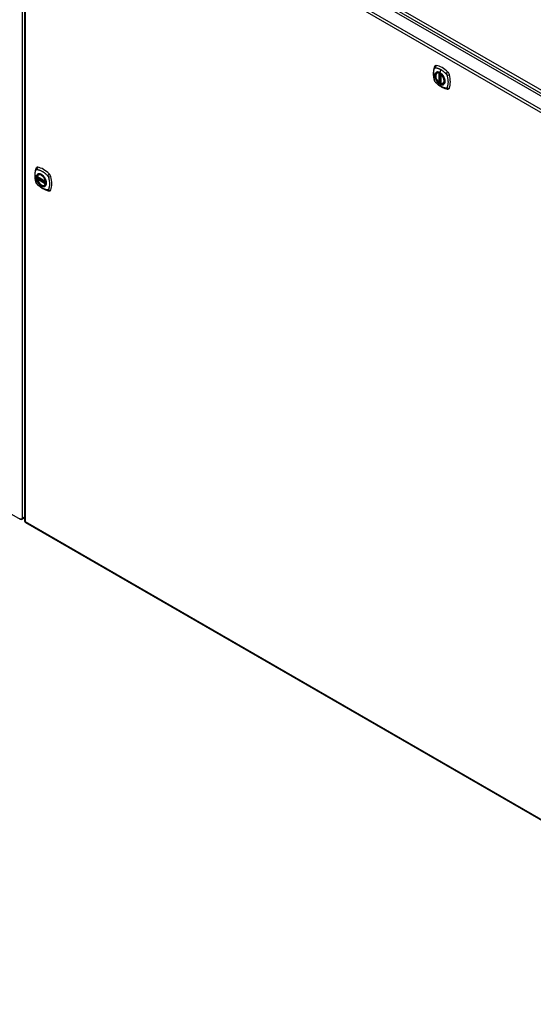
# Model space of a CAD drawing. Header units: inches. Extents: x 25 to 627, y 68 to 295.
# Tile 25 of 28: x 575 to 601, y 204 to 254. Entities that reach past the tile are written whole.
import ezdxf

# ---------------------------------------------------------------- set-up
doc = ezdxf.new("R2010")
doc.units = ezdxf.units.IN
doc.header["$MEASUREMENT"] = 0
doc.layers.add('Visible Edges(ANSI)', color=7, linetype='Continuous', lineweight=25)
doc.layers.add('Visible Tangent Edges(ANSI)', color=7, linetype='Continuous', lineweight=25)

msp = doc.modelspace()

# ---------------------------------------------------------------- linework, layer by layer
at = {"layer": 'Visible Edges(ANSI)'}
for p, q in [((576.283, 264.615), (618.431, 240.281)), ((575.594, 264.193), (575.594, 228.496)), ((533.217, 252.905), (575.364, 228.572)), ((596.431, 251.113), (596.442, 251.119)), ((596.557, 250.629), (596.543, 250.621)), ((596.572, 250.627), (596.57, 250.628)), ((596.626, 250.649), (596.585, 250.626)), ((596.626, 251.051), (596.626, 250.573)), ((596.744, 250.57), (596.755, 250.576)), ((576.238, 245.868), (576.652, 245.629)), ((576.238, 245.772), (576.252, 245.78)), ((576.258, 245.792), (576.257, 245.794)), ((576.263, 245.806), (576.304, 245.83)), ((576.295, 245.972), (576.305, 245.978)), ((576.608, 245.43), (576.618, 245.436)), ((575.463, 228.572), (575.594, 228.647)), ((575.644, 228.41), (617.791, 204.077))]:
    msp.add_line(p, q, dxfattribs=at)
at = {"layer": 'Visible Edges(ANSI)', "flags": 128}
for points in [[(596.298, 251.422), (596.29, 251.401), (596.284, 251.381), (596.278, 251.362), (596.273, 251.344), (596.269, 251.325), (596.265, 251.306), (596.258, 251.266), (596.252, 251.225), (596.248, 251.183), (596.246, 251.141), (596.245, 251.098), (596.246, 251.055), (596.248, 251.011), (596.252, 250.966), (596.257, 250.921), (596.264, 250.876), (596.273, 250.831), (596.282, 250.785), (596.288, 250.762), (596.291, 250.75), (596.294, 250.736)], [(596.336, 251.478), (596.323, 251.465), (596.312, 251.45), (596.304, 251.436), (596.298, 251.422)], [(596.53, 250.622), (596.516, 250.635), (596.502, 250.648), (596.489, 250.663), (596.476, 250.678), (596.464, 250.693), (596.452, 250.71), (596.44, 250.727), (596.43, 250.744), (596.42, 250.762), (596.41, 250.78), (596.402, 250.798), (596.394, 250.817), (596.387, 250.835), (596.381, 250.854), (596.376, 250.872), (596.371, 250.891), (596.368, 250.909), (596.365, 250.927), (596.364, 250.945), (596.363, 250.962), (596.363, 250.979), (596.365, 250.995), (596.367, 251.011), (596.37, 251.026), (596.375, 251.04), (596.38, 251.053), (596.386, 251.066), (596.393, 251.077), (596.402, 251.088), (596.411, 251.097), (596.421, 251.105), (596.431, 251.113)], [(596.294, 250.736), (596.299, 250.723), (596.304, 250.71), (596.31, 250.697), (596.316, 250.685), (596.324, 250.673), (596.332, 250.661), (596.341, 250.651), (596.35, 250.64)], [(596.35, 250.64), (596.36, 250.63), (596.369, 250.621), (596.387, 250.604), (596.421, 250.574), (596.456, 250.544), (596.492, 250.515), (596.528, 250.488), (596.565, 250.462), (596.602, 250.438), (596.639, 250.416), (596.677, 250.395), (596.714, 250.376), (596.752, 250.359), (596.79, 250.343), (596.829, 250.33), (596.867, 250.318), (596.905, 250.308), (596.924, 250.304), (596.934, 250.302), (596.945, 250.3)], [(596.57, 250.628), (596.568, 250.63), (596.564, 250.631), (596.56, 250.63), (596.557, 250.629)], [(596.684, 251.033), (596.703, 251.01), (596.72, 250.987), (596.737, 250.962), (596.753, 250.936), (596.767, 250.91), (596.78, 250.884), (596.791, 250.857), (596.801, 250.829)], [(596.744, 250.57), (596.732, 250.564), (596.72, 250.56), (596.707, 250.557), (596.693, 250.555), (596.679, 250.555), (596.664, 250.556), (596.65, 250.558), (596.635, 250.562)], [(596.945, 250.3), (596.961, 250.298), (596.977, 250.298), (596.995, 250.3), (597.013, 250.305)], [(576.161, 246.281), (576.153, 246.26), (576.147, 246.24), (576.142, 246.221), (576.137, 246.203), (576.132, 246.184), (576.128, 246.165), (576.121, 246.125), (576.115, 246.084), (576.111, 246.043), (576.109, 246.001), (576.108, 245.958), (576.109, 245.914), (576.111, 245.87), (576.115, 245.826), (576.121, 245.781), (576.128, 245.735), (576.136, 245.69), (576.146, 245.644), (576.151, 245.621), (576.154, 245.609), (576.158, 245.595)], [(576.199, 246.337), (576.186, 246.324), (576.175, 246.31), (576.167, 246.295), (576.161, 246.281)], [(576.233, 245.881), (576.237, 245.896), (576.242, 245.91), (576.248, 245.923), (576.256, 245.935), (576.264, 245.946), (576.273, 245.956), (576.284, 245.964), (576.295, 245.972)], [(576.608, 245.43), (576.596, 245.424), (576.584, 245.419), (576.571, 245.416), (576.558, 245.414), (576.544, 245.414), (576.531, 245.415), (576.516, 245.417), (576.502, 245.42), (576.487, 245.425), (576.473, 245.431), (576.458, 245.438), (576.443, 245.446), (576.429, 245.455), (576.414, 245.465), (576.4, 245.476), (576.386, 245.488), (576.372, 245.501), (576.358, 245.515), (576.345, 245.53), (576.333, 245.545), (576.321, 245.561), (576.309, 245.578), (576.298, 245.595), (576.288, 245.613), (576.278, 245.63), (576.269, 245.649), (576.261, 245.667), (576.253, 245.686), (576.247, 245.704), (576.241, 245.723), (576.236, 245.742), (576.233, 245.76)], [(576.252, 245.78), (576.255, 245.782), (576.257, 245.785), (576.258, 245.789), (576.258, 245.792)], [(576.547, 245.892), (576.566, 245.869), (576.584, 245.846), (576.601, 245.821), (576.616, 245.796), (576.63, 245.77), (576.643, 245.743), (576.655, 245.716), (576.665, 245.688)], [(576.158, 245.595), (576.162, 245.582), (576.167, 245.569), (576.173, 245.556), (576.18, 245.544), (576.187, 245.532), (576.195, 245.521), (576.204, 245.51), (576.213, 245.499)], [(576.213, 245.499), (576.223, 245.489), (576.233, 245.48), (576.25, 245.463), (576.284, 245.433), (576.32, 245.403), (576.355, 245.374), (576.392, 245.347), (576.428, 245.321), (576.465, 245.297), (576.502, 245.275), (576.54, 245.254), (576.578, 245.235), (576.616, 245.218), (576.654, 245.202), (576.692, 245.189), (576.73, 245.177), (576.768, 245.167), (576.787, 245.163), (576.798, 245.161), (576.809, 245.159)], [(576.809, 245.159), (576.824, 245.157), (576.841, 245.157), (576.858, 245.159), (576.877, 245.164)]]:
    msp.add_lwpolyline(points, dxfattribs=at)
at = {"layer": 'Visible Edges(ANSI)'}
for centre, radius, start, end in [((596.538, 250.631), 0.0118, 229.389, 300), ((596.579, 250.636), 0.0118, 232.1717, 300), ((596.638, 251.051), 0.0118, 137.3656, 180), ((596.638, 250.573), 0.0118, 180, 253.4446), ((576.244, 245.878), 0.0118, 166.5554, 240), ((576.244, 245.762), 0.0118, 120, 190.611), ((576.269, 245.796), 0.0118, 120, 187.8283), ((576.658, 245.639), 0.0118, 240, 282.6344), ((575.414, 228.657), 0.099, 240, 300), ((575.693, 228.496), 0.099, 180, 240)]:
    msp.add_arc(centre, radius, start, end, dxfattribs=at)
for centre, major_axis in [((596.577, 250.835), (-0.16, 0.277)), ((576.441, 245.694), (0.16, -0.277))]:
    msp.add_ellipse(centre, major_axis=major_axis, ratio=0.57735, dxfattribs=at)
for centre, major_axis, start_param, end_param in [((596.435, 251.332), (-0.089, 0.153), 5.825423, 6.408181), ((596.581, 250.837), (0.157, -0.273), 2.363977, 7.060801), ((596.685, 250.335), (-0.64, 1.108), 5.170151, 5.825423), ((596.936, 251.043), (0.089, -0.153), 1.113034, 2.028558), ((596.198, 251.179), (-0.64, 1.108), 3.599355, 4.254627), ((596.936, 250.463), (0.089, -0.153), 6.158189, 6.740947), ((576.298, 246.191), (-0.089, 0.153), 5.825423, 6.408181), ((576.549, 245.194), (-0.64, 1.108), 5.170151, 5.825423), ((576.444, 245.696), (0.157, -0.273), 2.363977, 7.060801), ((576.8, 245.902), (0.089, -0.153), 1.113034, 2.028558), ((576.062, 246.038), (-0.64, 1.108), 3.599355, 4.254627), ((576.8, 245.322), (0.089, -0.153), 6.158189, 6.740947)]:
    msp.add_ellipse(centre, major_axis=major_axis, ratio=0.57735, start_param=start_param, end_param=end_param, dxfattribs=at)
at = {"layer": 'Visible Tangent Edges(ANSI)'}
for p, q in [((576.345, 264.716), (618.631, 240.302)), ((618.701, 240.423), (576.415, 264.837)), ((575.484, 228.617), (575.484, 264.314)), ((617.77, 239.819), (575.623, 264.153)), ((575.623, 264.153), (575.623, 228.456)), ((575.693, 264.274), (617.84, 239.941)), ((596.546, 251.105), (596.553, 251.109)), ((596.62, 251.282), (596.576, 251.126)), ((596.529, 251.105), (596.529, 250.627)), ((596.546, 250.627), (596.546, 251.105)), ((596.557, 250.633), (596.546, 250.627)), ((596.557, 251.107), (596.557, 250.633)), ((596.573, 250.634), (596.573, 251.099)), ((596.588, 250.631), (596.588, 251.09)), ((596.626, 250.653), (596.588, 250.631)), ((596.63, 250.569), (596.63, 251.047)), ((576.118, 245.93), (576.187, 245.84)), ((576.65, 245.634), (576.236, 245.873)), ((576.236, 245.757), (576.65, 245.518)), ((576.244, 245.772), (576.256, 245.778)), ((576.658, 245.533), (576.244, 245.772)), ((576.256, 245.778), (576.666, 245.542)), ((576.667, 245.559), (576.264, 245.791)), ((576.269, 245.806), (576.308, 245.828)), ((576.667, 245.576), (576.269, 245.806)), ((576.665, 245.537), (576.658, 245.533)), ((575.594, 228.681), (575.484, 228.617)), ((575.623, 228.456), (617.77, 204.122))]:
    msp.add_line(p, q, dxfattribs=at)
at = {"layer": 'Visible Tangent Edges(ANSI)', "flags": 128}
for points in [[(596.308, 250.722), (596.298, 250.755), (596.291, 250.785), (596.284, 250.814), (596.278, 250.844), (596.273, 250.873), (596.268, 250.902), (596.264, 250.931), (596.261, 250.96), (596.258, 250.988), (596.256, 251.016), (596.255, 251.044), (596.255, 251.071), (596.255, 251.098), (596.256, 251.124), (596.258, 251.15), (596.261, 251.175), (596.264, 251.199), (596.268, 251.223), (596.273, 251.247), (596.278, 251.27), (596.284, 251.292), (596.291, 251.314), (596.298, 251.335), (596.308, 251.356)], [(596.308, 251.356), (596.308, 251.357), (596.309, 251.358), (596.309, 251.359), (596.31, 251.36), (596.31, 251.361), (596.311, 251.361), (596.312, 251.362), (596.312, 251.363), (596.313, 251.364), (596.313, 251.364), (596.314, 251.365), (596.315, 251.366), (596.315, 251.366), (596.316, 251.367), (596.317, 251.368), (596.317, 251.368), (596.318, 251.369), (596.319, 251.369), (596.319, 251.37), (596.32, 251.37), (596.321, 251.371), (596.322, 251.372), (596.322, 251.372), (596.323, 251.372)], [(596.323, 251.372), (596.324, 251.373), (596.325, 251.373), (596.325, 251.374), (596.326, 251.374), (596.327, 251.374), (596.328, 251.375), (596.329, 251.375), (596.33, 251.375), (596.33, 251.376), (596.331, 251.376), (596.332, 251.376), (596.333, 251.376), (596.334, 251.377), (596.335, 251.377), (596.336, 251.377), (596.337, 251.377), (596.338, 251.377), (596.338, 251.377), (596.339, 251.377), (596.34, 251.377), (596.341, 251.377), (596.342, 251.377), (596.343, 251.377), (596.344, 251.377)], [(596.382, 251.133), (596.373, 251.125), (596.365, 251.116), (596.357, 251.106), (596.35, 251.095), (596.344, 251.083), (596.339, 251.07), (596.334, 251.057), (596.331, 251.043), (596.328, 251.028), (596.326, 251.013), (596.324, 250.997), (596.324, 250.98), (596.324, 250.963), (596.326, 250.946), (596.328, 250.928), (596.331, 250.91), (596.334, 250.891), (596.339, 250.873), (596.344, 250.854), (596.35, 250.835), (596.357, 250.816), (596.365, 250.798), (596.373, 250.779), (596.382, 250.761)], [(596.801, 250.829), (596.819, 250.761), (596.826, 250.696), (596.821, 250.637), (596.804, 250.587), (596.778, 250.549), (596.742, 250.524), (596.699, 250.514), (596.649, 250.518), (596.597, 250.537), (596.543, 250.569), (596.492, 250.614), (596.443, 250.669), (596.402, 250.731), (596.368, 250.798), (596.344, 250.867), (596.33, 250.935), (596.328, 250.998), (596.337, 251.053), (596.358, 251.099), (596.388, 251.132), (596.427, 251.151), (596.473, 251.156), (596.523, 251.147), (596.577, 251.123)], [(596.344, 251.377), (596.357, 251.377), (596.368, 251.375), (596.379, 251.373), (596.39, 251.371), (596.401, 251.369), (596.412, 251.366), (596.424, 251.363), (596.435, 251.36), (596.446, 251.357), (596.458, 251.354), (596.469, 251.35), (596.481, 251.346), (596.492, 251.342), (596.504, 251.338), (596.515, 251.333), (596.527, 251.328), (596.538, 251.323), (596.55, 251.318), (596.562, 251.313), (596.573, 251.307), (596.585, 251.301), (596.597, 251.295), (596.608, 251.289), (596.62, 251.282)], [(596.415, 251.152), (596.414, 251.151), (596.412, 251.151), (596.411, 251.15), (596.409, 251.149), (596.408, 251.149), (596.406, 251.148), (596.405, 251.147), (596.403, 251.146), (596.402, 251.146), (596.4, 251.145), (596.399, 251.144), (596.398, 251.143), (596.396, 251.143), (596.395, 251.142), (596.393, 251.141), (596.392, 251.14), (596.391, 251.139), (596.389, 251.138), (596.388, 251.137), (596.387, 251.136), (596.386, 251.135), (596.384, 251.135), (596.383, 251.134), (596.382, 251.133)], [(596.576, 251.126), (596.569, 251.13), (596.562, 251.134), (596.554, 251.138), (596.547, 251.141), (596.54, 251.144), (596.533, 251.147), (596.526, 251.149), (596.518, 251.152), (596.511, 251.154), (596.504, 251.155), (596.497, 251.157), (596.491, 251.158), (596.484, 251.159), (596.477, 251.16), (596.47, 251.16), (596.464, 251.16), (596.457, 251.16), (596.451, 251.16), (596.445, 251.159), (596.438, 251.158), (596.432, 251.157), (596.426, 251.155), (596.421, 251.154), (596.415, 251.152)], [(596.737, 250.966), (596.731, 250.974), (596.725, 250.983), (596.719, 250.991), (596.713, 250.999), (596.707, 251.008), (596.701, 251.015), (596.695, 251.023), (596.688, 251.031), (596.682, 251.038), (596.675, 251.045), (596.668, 251.052), (596.662, 251.059), (596.655, 251.066), (596.648, 251.073), (596.641, 251.079), (596.634, 251.085), (596.627, 251.091), (596.62, 251.097), (596.612, 251.102), (596.605, 251.107), (596.598, 251.113), (596.591, 251.117), (596.583, 251.122), (596.576, 251.126)], [(596.577, 251.123), (596.581, 251.12), (596.586, 251.117), (596.59, 251.114), (596.595, 251.111), (596.6, 251.108), (596.604, 251.105), (596.609, 251.102), (596.613, 251.098), (596.618, 251.095), (596.623, 251.091), (596.627, 251.087), (596.632, 251.084), (596.636, 251.08), (596.641, 251.076), (596.645, 251.072), (596.65, 251.068), (596.654, 251.064), (596.658, 251.059), (596.663, 251.055), (596.667, 251.051), (596.671, 251.046), (596.676, 251.042), (596.68, 251.037), (596.684, 251.033)], [(596.62, 251.282), (596.632, 251.275), (596.643, 251.268), (596.655, 251.261), (596.667, 251.253), (596.678, 251.245), (596.69, 251.237), (596.701, 251.229), (596.713, 251.221), (596.724, 251.212), (596.736, 251.204), (596.747, 251.195), (596.759, 251.186), (596.77, 251.176), (596.781, 251.167), (596.793, 251.157), (596.804, 251.147), (596.815, 251.137), (596.826, 251.127), (596.837, 251.117), (596.848, 251.106), (596.859, 251.096), (596.87, 251.085), (596.881, 251.074), (596.894, 251.06)], [(596.344, 250.659), (596.342, 250.661), (596.34, 250.663), (596.338, 250.666), (596.337, 250.668), (596.335, 250.671), (596.333, 250.673), (596.331, 250.676), (596.33, 250.678), (596.328, 250.681), (596.326, 250.683), (596.325, 250.686), (596.323, 250.689), (596.322, 250.691), (596.32, 250.694), (596.319, 250.697), (596.317, 250.699), (596.316, 250.702), (596.315, 250.705), (596.313, 250.708), (596.312, 250.711), (596.311, 250.713), (596.31, 250.716), (596.309, 250.719), (596.308, 250.722)], [(596.894, 250.342), (596.87, 250.344), (596.848, 250.348), (596.826, 250.353), (596.804, 250.359), (596.781, 250.366), (596.759, 250.374), (596.736, 250.382), (596.713, 250.391), (596.69, 250.402), (596.667, 250.413), (596.644, 250.425), (596.62, 250.438), (596.597, 250.452), (596.573, 250.467), (596.55, 250.483), (596.527, 250.499), (596.504, 250.516), (596.481, 250.534), (596.458, 250.553), (596.435, 250.572), (596.412, 250.592), (596.39, 250.613), (596.368, 250.634), (596.344, 250.659)], [(596.382, 250.761), (596.383, 250.758), (596.384, 250.756), (596.386, 250.754), (596.387, 250.751), (596.388, 250.749), (596.389, 250.746), (596.391, 250.744), (596.392, 250.741), (596.393, 250.739), (596.395, 250.736), (596.396, 250.734), (596.398, 250.732), (596.399, 250.729), (596.4, 250.727), (596.402, 250.724), (596.403, 250.722), (596.405, 250.72), (596.406, 250.717), (596.408, 250.715), (596.409, 250.713), (596.411, 250.71), (596.412, 250.708), (596.414, 250.706), (596.415, 250.703)], [(596.415, 250.703), (596.426, 250.686), (596.438, 250.67), (596.451, 250.654), (596.464, 250.639), (596.477, 250.624), (596.491, 250.61), (596.504, 250.597), (596.518, 250.584), (596.533, 250.573), (596.547, 250.562), (596.562, 250.552), (596.576, 250.543), (596.591, 250.535), (596.605, 250.528), (596.62, 250.523), (596.634, 250.518), (596.648, 250.514), (596.662, 250.511), (596.675, 250.51), (596.689, 250.509), (596.701, 250.51), (596.714, 250.511), (596.725, 250.514), (596.737, 250.517)], [(596.557, 250.633), (596.557, 250.633), (596.557, 250.633), (596.557, 250.633), (596.557, 250.633), (596.557, 250.633), (596.557, 250.633), (596.557, 250.633), (596.557, 250.633), (596.557, 250.633), (596.557, 250.632), (596.557, 250.632), (596.557, 250.632), (596.557, 250.632), (596.557, 250.632), (596.557, 250.632), (596.557, 250.632), (596.557, 250.632), (596.557, 250.632), (596.557, 250.632), (596.557, 250.632), (596.557, 250.632), (596.557, 250.632), (596.557, 250.632), (596.557, 250.632)], [(596.557, 250.632), (596.557, 250.631), (596.557, 250.631), (596.557, 250.631), (596.557, 250.631), (596.557, 250.631), (596.557, 250.63), (596.557, 250.63), (596.557, 250.63), (596.557, 250.63), (596.557, 250.63), (596.557, 250.63), (596.557, 250.63), (596.557, 250.63), (596.557, 250.63), (596.557, 250.629), (596.557, 250.629), (596.557, 250.629), (596.557, 250.629), (596.557, 250.629), (596.557, 250.629), (596.557, 250.629), (596.557, 250.629), (596.557, 250.629), (596.557, 250.629)], [(596.557, 250.629), (596.557, 250.629), (596.557, 250.629), (596.557, 250.629), (596.557, 250.629), (596.557, 250.629), (596.557, 250.629), (596.557, 250.629), (596.557, 250.629), (596.557, 250.629), (596.557, 250.629), (596.557, 250.629), (596.557, 250.629), (596.557, 250.629), (596.557, 250.629), (596.557, 250.629), (596.557, 250.629), (596.557, 250.629), (596.557, 250.629), (596.557, 250.629), (596.557, 250.629), (596.557, 250.629), (596.557, 250.629), (596.557, 250.629), (596.557, 250.629)], [(596.57, 250.628), (596.57, 250.628), (596.57, 250.628), (596.57, 250.628), (596.57, 250.628), (596.57, 250.628), (596.571, 250.628), (596.571, 250.628), (596.571, 250.628), (596.571, 250.628), (596.571, 250.628), (596.571, 250.628), (596.571, 250.628), (596.571, 250.628), (596.571, 250.628), (596.571, 250.628), (596.571, 250.628), (596.571, 250.628), (596.571, 250.628), (596.571, 250.628), (596.571, 250.628), (596.571, 250.628), (596.571, 250.628), (596.571, 250.628), (596.571, 250.628)], [(596.571, 250.628), (596.571, 250.628), (596.572, 250.628), (596.572, 250.628), (596.572, 250.628), (596.572, 250.628), (596.572, 250.628), (596.572, 250.628), (596.572, 250.628), (596.572, 250.628), (596.572, 250.628), (596.572, 250.628), (596.572, 250.629), (596.572, 250.629), (596.572, 250.629), (596.572, 250.629), (596.572, 250.629), (596.572, 250.629), (596.572, 250.629), (596.572, 250.63), (596.572, 250.63), (596.572, 250.63), (596.572, 250.63), (596.572, 250.63), (596.572, 250.631)], [(596.572, 250.631), (596.572, 250.631), (596.572, 250.631), (596.572, 250.631), (596.572, 250.631), (596.572, 250.631), (596.572, 250.631), (596.572, 250.632), (596.572, 250.632), (596.572, 250.632), (596.572, 250.632), (596.572, 250.632), (596.572, 250.632), (596.572, 250.632), (596.572, 250.633), (596.572, 250.633), (596.572, 250.633), (596.572, 250.633), (596.572, 250.633), (596.572, 250.633), (596.572, 250.633), (596.572, 250.633), (596.572, 250.634), (596.573, 250.634), (596.573, 250.634)], [(596.77, 250.908), (596.769, 250.911), (596.768, 250.913), (596.766, 250.916), (596.765, 250.918), (596.764, 250.921), (596.762, 250.923), (596.761, 250.925), (596.76, 250.928), (596.758, 250.93), (596.757, 250.933), (596.756, 250.935), (596.754, 250.937), (596.753, 250.94), (596.751, 250.942), (596.75, 250.945), (596.749, 250.947), (596.747, 250.949), (596.746, 250.952), (596.744, 250.954), (596.743, 250.957), (596.741, 250.959), (596.74, 250.961), (596.738, 250.964), (596.737, 250.966)], [(596.77, 250.537), (596.779, 250.545), (596.787, 250.554), (596.795, 250.564), (596.802, 250.575), (596.808, 250.586), (596.813, 250.599), (596.818, 250.612), (596.822, 250.626), (596.825, 250.641), (596.827, 250.656), (596.828, 250.672), (596.829, 250.689), (596.828, 250.706), (596.827, 250.724), (596.825, 250.741), (596.822, 250.76), (596.818, 250.778), (596.813, 250.797), (596.808, 250.815), (596.802, 250.834), (596.795, 250.853), (596.787, 250.872), (596.779, 250.89), (596.77, 250.908)], [(596.894, 251.06), (596.896, 251.058), (596.898, 251.056), (596.9, 251.053), (596.902, 251.051), (596.903, 251.048), (596.905, 251.046), (596.907, 251.044), (596.909, 251.041), (596.91, 251.038), (596.912, 251.036), (596.914, 251.033), (596.915, 251.031), (596.917, 251.028), (596.918, 251.025), (596.92, 251.022), (596.921, 251.02), (596.922, 251.017), (596.924, 251.014), (596.925, 251.011), (596.926, 251.009), (596.927, 251.006), (596.928, 251.003), (596.929, 251), (596.93, 250.997)], [(596.93, 250.997), (596.94, 250.964), (596.947, 250.935), (596.954, 250.905), (596.961, 250.876), (596.966, 250.846), (596.971, 250.817), (596.976, 250.788), (596.979, 250.76), (596.982, 250.732), (596.984, 250.704), (596.985, 250.676), (596.985, 250.649), (596.985, 250.622), (596.984, 250.596), (596.982, 250.57), (596.979, 250.545), (596.975, 250.52), (596.971, 250.496), (596.966, 250.473), (596.961, 250.45), (596.954, 250.427), (596.947, 250.406), (596.94, 250.384), (596.93, 250.363)], [(596.737, 250.517), (596.738, 250.518), (596.74, 250.519), (596.741, 250.519), (596.743, 250.52), (596.744, 250.521), (596.746, 250.521), (596.747, 250.522), (596.749, 250.523), (596.75, 250.523), (596.751, 250.524), (596.753, 250.525), (596.754, 250.526), (596.756, 250.527), (596.757, 250.527), (596.758, 250.528), (596.76, 250.529), (596.761, 250.53), (596.762, 250.531), (596.764, 250.532), (596.765, 250.533), (596.766, 250.534), (596.768, 250.535), (596.769, 250.536), (596.77, 250.537)], [(596.93, 250.363), (596.929, 250.361), (596.928, 250.359), (596.927, 250.358), (596.926, 250.356), (596.925, 250.355), (596.924, 250.353), (596.922, 250.352), (596.921, 250.351), (596.92, 250.35), (596.918, 250.349), (596.917, 250.348), (596.915, 250.347), (596.914, 250.346), (596.912, 250.345), (596.91, 250.344), (596.909, 250.344), (596.907, 250.343), (596.905, 250.343), (596.903, 250.342), (596.902, 250.342), (596.9, 250.342), (596.898, 250.342), (596.896, 250.342), (596.894, 250.342)], [(576.118, 245.93), (576.118, 245.944), (576.119, 245.957), (576.119, 245.97), (576.12, 245.983), (576.12, 245.996), (576.122, 246.009), (576.123, 246.021), (576.124, 246.034), (576.126, 246.046), (576.127, 246.059), (576.129, 246.071), (576.131, 246.083), (576.134, 246.094), (576.136, 246.106), (576.139, 246.118), (576.142, 246.129), (576.144, 246.14), (576.148, 246.151), (576.151, 246.162), (576.154, 246.173), (576.158, 246.183), (576.162, 246.194), (576.166, 246.204), (576.171, 246.215)], [(576.171, 246.215), (576.172, 246.217), (576.173, 246.219), (576.174, 246.22), (576.176, 246.222), (576.177, 246.223), (576.178, 246.225), (576.179, 246.226), (576.181, 246.227), (576.182, 246.229), (576.183, 246.23), (576.185, 246.231), (576.186, 246.232), (576.188, 246.232), (576.19, 246.233), (576.191, 246.234), (576.193, 246.234), (576.195, 246.235), (576.196, 246.235), (576.198, 246.236), (576.2, 246.236), (576.202, 246.236), (576.204, 246.236), (576.206, 246.236), (576.208, 246.236)], [(576.208, 246.236), (576.231, 246.234), (576.253, 246.23), (576.276, 246.225), (576.298, 246.219), (576.321, 246.213), (576.344, 246.205), (576.367, 246.197), (576.39, 246.188), (576.414, 246.177), (576.437, 246.166), (576.46, 246.154), (576.484, 246.141), (576.507, 246.127), (576.53, 246.112), (576.553, 246.096), (576.576, 246.08), (576.599, 246.063), (576.622, 246.045), (576.645, 246.026), (576.667, 246.006), (576.69, 245.986), (576.712, 245.965), (576.734, 245.944), (576.757, 245.919)], [(576.171, 245.581), (576.166, 245.599), (576.162, 245.614), (576.158, 245.629), (576.154, 245.644), (576.151, 245.659), (576.148, 245.673), (576.144, 245.688), (576.142, 245.703), (576.139, 245.718), (576.136, 245.732), (576.134, 245.747), (576.131, 245.761), (576.129, 245.776), (576.127, 245.79), (576.126, 245.805), (576.124, 245.819), (576.123, 245.833), (576.122, 245.847), (576.12, 245.861), (576.12, 245.875), (576.119, 245.889), (576.119, 245.903), (576.118, 245.917), (576.118, 245.93)], [(576.245, 245.992), (576.241, 245.988), (576.236, 245.984), (576.232, 245.979), (576.228, 245.975), (576.224, 245.97), (576.22, 245.965), (576.217, 245.959), (576.213, 245.954), (576.21, 245.948), (576.207, 245.942), (576.205, 245.936), (576.202, 245.93), (576.2, 245.923), (576.198, 245.916), (576.196, 245.909), (576.194, 245.902), (576.192, 245.895), (576.191, 245.888), (576.19, 245.88), (576.189, 245.872), (576.188, 245.864), (576.188, 245.856), (576.187, 245.848), (576.187, 245.84)], [(576.187, 245.84), (576.187, 245.831), (576.188, 245.823), (576.188, 245.814), (576.189, 245.805), (576.19, 245.796), (576.191, 245.787), (576.192, 245.778), (576.194, 245.769), (576.196, 245.76), (576.198, 245.751), (576.2, 245.741), (576.202, 245.732), (576.205, 245.723), (576.207, 245.713), (576.21, 245.704), (576.214, 245.695), (576.217, 245.685), (576.22, 245.676), (576.224, 245.666), (576.228, 245.657), (576.232, 245.648), (576.236, 245.638), (576.241, 245.629), (576.245, 245.62)], [(576.191, 245.838), (576.192, 245.861), (576.194, 245.884), (576.199, 245.905), (576.205, 245.925), (576.213, 245.943), (576.222, 245.959), (576.233, 245.973), (576.245, 245.986), (576.259, 245.996), (576.274, 246.004), (576.29, 246.01), (576.307, 246.014), (576.325, 246.016), (576.344, 246.015), (576.364, 246.012), (576.384, 246.007), (576.404, 245.999), (576.425, 245.99), (576.446, 245.978), (576.467, 245.964), (576.488, 245.949), (576.508, 245.931), (576.528, 245.912), (576.547, 245.892)], [(576.665, 245.688), (576.678, 245.64), (576.686, 245.594), (576.689, 245.549), (576.686, 245.508), (576.678, 245.471), (576.664, 245.439), (576.645, 245.413), (576.622, 245.392), (576.595, 245.379), (576.564, 245.373), (576.531, 245.374), (576.495, 245.382), (576.458, 245.397), (576.421, 245.419), (576.384, 245.446), (576.349, 245.479), (576.315, 245.518), (576.284, 245.559), (576.257, 245.604), (576.234, 245.651), (576.215, 245.699), (576.202, 245.747), (576.194, 245.794), (576.191, 245.838)], [(576.278, 246.011), (576.277, 246.01), (576.275, 246.01), (576.274, 246.009), (576.272, 246.008), (576.271, 246.008), (576.269, 246.007), (576.268, 246.006), (576.267, 246.006), (576.265, 246.005), (576.264, 246.004), (576.262, 246.003), (576.261, 246.003), (576.26, 246.002), (576.258, 246.001), (576.257, 246), (576.256, 245.999), (576.254, 245.998), (576.253, 245.997), (576.252, 245.997), (576.25, 245.996), (576.249, 245.995), (576.248, 245.994), (576.246, 245.993), (576.245, 245.992)], [(576.252, 245.78), (576.252, 245.78), (576.252, 245.78), (576.252, 245.78), (576.252, 245.78), (576.252, 245.78), (576.252, 245.78), (576.252, 245.78), (576.252, 245.78), (576.252, 245.78), (576.252, 245.78), (576.252, 245.78), (576.252, 245.78), (576.252, 245.78), (576.252, 245.78), (576.252, 245.78), (576.252, 245.78), (576.252, 245.78), (576.252, 245.78), (576.252, 245.78), (576.252, 245.78), (576.252, 245.78), (576.252, 245.78), (576.252, 245.78), (576.252, 245.78)], [(576.252, 245.78), (576.252, 245.78), (576.252, 245.78), (576.252, 245.78), (576.252, 245.78), (576.252, 245.78), (576.252, 245.78), (576.252, 245.78), (576.252, 245.78), (576.252, 245.78), (576.252, 245.78), (576.252, 245.78), (576.252, 245.78), (576.252, 245.78), (576.252, 245.78), (576.253, 245.78), (576.253, 245.779), (576.253, 245.779), (576.253, 245.779), (576.253, 245.779), (576.253, 245.779), (576.253, 245.779), (576.254, 245.779), (576.254, 245.779), (576.254, 245.779)], [(576.254, 245.779), (576.254, 245.779), (576.254, 245.779), (576.254, 245.779), (576.254, 245.779), (576.254, 245.779), (576.254, 245.779), (576.254, 245.779), (576.255, 245.779), (576.255, 245.779), (576.255, 245.779), (576.255, 245.779), (576.255, 245.779), (576.255, 245.779), (576.255, 245.779), (576.255, 245.779), (576.255, 245.779), (576.255, 245.779), (576.255, 245.779), (576.255, 245.778), (576.255, 245.778), (576.255, 245.778), (576.255, 245.778), (576.255, 245.778), (576.256, 245.778)], [(576.258, 245.793), (576.258, 245.793), (576.258, 245.793), (576.258, 245.793), (576.258, 245.793), (576.258, 245.793), (576.258, 245.793), (576.258, 245.793), (576.258, 245.793), (576.258, 245.793), (576.258, 245.793), (576.258, 245.793), (576.258, 245.793), (576.258, 245.793), (576.258, 245.793), (576.258, 245.793), (576.258, 245.792), (576.258, 245.792), (576.258, 245.792), (576.258, 245.792), (576.258, 245.792), (576.258, 245.792), (576.258, 245.792), (576.258, 245.792), (576.258, 245.792)], [(576.261, 245.793), (576.261, 245.793), (576.26, 245.793), (576.26, 245.793), (576.26, 245.793), (576.26, 245.793), (576.26, 245.793), (576.26, 245.793), (576.259, 245.793), (576.259, 245.793), (576.259, 245.793), (576.259, 245.793), (576.259, 245.793), (576.259, 245.793), (576.259, 245.793), (576.259, 245.793), (576.258, 245.793), (576.258, 245.793), (576.258, 245.793), (576.258, 245.793), (576.258, 245.793), (576.258, 245.793), (576.258, 245.793), (576.258, 245.793), (576.258, 245.793)], [(576.264, 245.791), (576.264, 245.791), (576.264, 245.791), (576.263, 245.791), (576.263, 245.791), (576.263, 245.792), (576.263, 245.792), (576.263, 245.792), (576.263, 245.792), (576.263, 245.792), (576.263, 245.792), (576.262, 245.792), (576.262, 245.792), (576.262, 245.792), (576.262, 245.792), (576.262, 245.792), (576.262, 245.792), (576.262, 245.792), (576.262, 245.792), (576.261, 245.792), (576.261, 245.792), (576.261, 245.793), (576.261, 245.793), (576.261, 245.793), (576.261, 245.793)], [(576.6, 245.825), (576.589, 245.842), (576.577, 245.858), (576.564, 245.874), (576.552, 245.89), (576.538, 245.904), (576.525, 245.918), (576.511, 245.932), (576.497, 245.944), (576.483, 245.956), (576.469, 245.966), (576.454, 245.976), (576.44, 245.985), (576.425, 245.993), (576.41, 246), (576.396, 246.006), (576.382, 246.011), (576.368, 246.015), (576.354, 246.017), (576.34, 246.019), (576.327, 246.019), (576.314, 246.019), (576.302, 246.017), (576.29, 246.015), (576.278, 246.011)], [(576.633, 245.767), (576.632, 245.77), (576.631, 245.772), (576.63, 245.775), (576.628, 245.777), (576.627, 245.78), (576.626, 245.782), (576.624, 245.785), (576.623, 245.787), (576.622, 245.789), (576.62, 245.792), (576.619, 245.794), (576.618, 245.797), (576.616, 245.799), (576.615, 245.801), (576.613, 245.804), (576.612, 245.806), (576.611, 245.809), (576.609, 245.811), (576.608, 245.813), (576.606, 245.816), (576.605, 245.818), (576.603, 245.82), (576.602, 245.823), (576.6, 245.825)], [(576.633, 245.396), (576.642, 245.404), (576.651, 245.413), (576.658, 245.423), (576.665, 245.434), (576.671, 245.445), (576.677, 245.458), (576.681, 245.471), (576.685, 245.485), (576.688, 245.5), (576.69, 245.516), (576.691, 245.532), (576.692, 245.548), (576.691, 245.565), (576.69, 245.583), (576.688, 245.601), (576.685, 245.619), (576.681, 245.637), (576.677, 245.656), (576.671, 245.675), (576.665, 245.693), (576.658, 245.712), (576.651, 245.731), (576.642, 245.749), (576.633, 245.767)], [(576.757, 245.919), (576.759, 245.917), (576.761, 245.915), (576.763, 245.912), (576.765, 245.91), (576.767, 245.908), (576.769, 245.905), (576.77, 245.903), (576.772, 245.9), (576.774, 245.898), (576.775, 245.895), (576.777, 245.892), (576.779, 245.89), (576.78, 245.887), (576.782, 245.884), (576.783, 245.882), (576.784, 245.879), (576.786, 245.876), (576.787, 245.873), (576.788, 245.87), (576.789, 245.868), (576.79, 245.865), (576.792, 245.862), (576.793, 245.859), (576.793, 245.856)], [(576.793, 245.856), (576.803, 245.823), (576.811, 245.794), (576.818, 245.764), (576.824, 245.735), (576.83, 245.706), (576.835, 245.677), (576.839, 245.648), (576.842, 245.619), (576.845, 245.591), (576.847, 245.563), (576.848, 245.536), (576.849, 245.509), (576.848, 245.482), (576.847, 245.455), (576.845, 245.43), (576.842, 245.404), (576.839, 245.38), (576.835, 245.355), (576.83, 245.332), (576.824, 245.309), (576.818, 245.286), (576.811, 245.265), (576.803, 245.244), (576.793, 245.222)], [(576.186, 245.548), (576.186, 245.549), (576.185, 245.55), (576.184, 245.552), (576.183, 245.553), (576.183, 245.554), (576.182, 245.556), (576.181, 245.557), (576.181, 245.559), (576.18, 245.56), (576.179, 245.561), (576.179, 245.563), (576.178, 245.564), (576.177, 245.565), (576.177, 245.567), (576.176, 245.568), (576.176, 245.57), (576.175, 245.571), (576.174, 245.572), (576.174, 245.574), (576.173, 245.575), (576.173, 245.577), (576.172, 245.578), (576.172, 245.58), (576.171, 245.581)], [(576.208, 245.518), (576.207, 245.519), (576.206, 245.52), (576.205, 245.521), (576.204, 245.523), (576.203, 245.524), (576.202, 245.525), (576.201, 245.526), (576.2, 245.527), (576.199, 245.529), (576.198, 245.53), (576.197, 245.531), (576.196, 245.532), (576.196, 245.533), (576.195, 245.535), (576.194, 245.536), (576.193, 245.537), (576.192, 245.539), (576.191, 245.54), (576.19, 245.541), (576.19, 245.542), (576.189, 245.544), (576.188, 245.545), (576.187, 245.546), (576.186, 245.548)], [(576.757, 245.201), (576.734, 245.203), (576.712, 245.207), (576.69, 245.212), (576.667, 245.218), (576.645, 245.225), (576.622, 245.233), (576.599, 245.241), (576.576, 245.251), (576.553, 245.261), (576.53, 245.272), (576.507, 245.284), (576.484, 245.297), (576.46, 245.311), (576.437, 245.326), (576.414, 245.342), (576.39, 245.358), (576.367, 245.375), (576.344, 245.393), (576.321, 245.412), (576.298, 245.431), (576.276, 245.451), (576.253, 245.472), (576.231, 245.493), (576.208, 245.518)], [(576.245, 245.62), (576.246, 245.618), (576.248, 245.615), (576.249, 245.613), (576.25, 245.61), (576.252, 245.608), (576.253, 245.605), (576.254, 245.603), (576.256, 245.6), (576.257, 245.598), (576.258, 245.596), (576.26, 245.593), (576.261, 245.591), (576.262, 245.588), (576.264, 245.586), (576.265, 245.584), (576.267, 245.581), (576.268, 245.579), (576.269, 245.576), (576.271, 245.574), (576.272, 245.572), (576.274, 245.569), (576.275, 245.567), (576.277, 245.565), (576.278, 245.562)], [(576.278, 245.562), (576.29, 245.546), (576.302, 245.529), (576.314, 245.513), (576.327, 245.498), (576.34, 245.483), (576.354, 245.469), (576.368, 245.456), (576.382, 245.444), (576.396, 245.432), (576.41, 245.421), (576.425, 245.411), (576.44, 245.402), (576.454, 245.395), (576.469, 245.388), (576.483, 245.382), (576.497, 245.377), (576.511, 245.373), (576.525, 245.37), (576.539, 245.369), (576.552, 245.368), (576.565, 245.369), (576.577, 245.37), (576.589, 245.373), (576.6, 245.377)], [(576.6, 245.377), (576.602, 245.377), (576.603, 245.378), (576.605, 245.378), (576.606, 245.379), (576.608, 245.38), (576.609, 245.38), (576.611, 245.381), (576.612, 245.382), (576.613, 245.383), (576.615, 245.383), (576.616, 245.384), (576.618, 245.385), (576.619, 245.386), (576.62, 245.387), (576.622, 245.387), (576.623, 245.388), (576.624, 245.389), (576.626, 245.39), (576.627, 245.391), (576.628, 245.392), (576.63, 245.393), (576.631, 245.394), (576.632, 245.395), (576.633, 245.396)], [(576.793, 245.222), (576.793, 245.22), (576.792, 245.218), (576.79, 245.217), (576.789, 245.215), (576.788, 245.214), (576.787, 245.213), (576.786, 245.211), (576.784, 245.21), (576.783, 245.209), (576.782, 245.208), (576.78, 245.207), (576.779, 245.206), (576.777, 245.205), (576.775, 245.204), (576.774, 245.203), (576.772, 245.203), (576.77, 245.202), (576.769, 245.202), (576.767, 245.201), (576.765, 245.201), (576.763, 245.201), (576.761, 245.201), (576.759, 245.201), (576.757, 245.201)]]:
    msp.add_lwpolyline(points, dxfattribs=at)
at = {"layer": 'Visible Tangent Edges(ANSI)'}
for centre, major_axis, ratio, start_param, end_param in [((596.408, 251.38), (-0.11, 0.042), 0.704518, 0, 0.765179), ((596.58, 250.837), (-0.173, 0.3), 0.57735, 5.055237, 10.652726), ((596.435, 251.395), (0.027, 0.115), 0.753705, 0.761071, 1.898341), ((596.579, 250.837), (-0.151, 0.261), 0.57735, 5.735752, 8.401415), ((596.588, 250.841), (-0.156, 0.271), 0.57735, 6.166197, 6.283185), ((596.538, 251.109), (-0.0034, -0.0113), 0.697177, 4.264021, 5.346931), ((596.538, 251.109), (0.0059, -0.0102), 0.57735, 0.785398, 1.517295), ((596.579, 251.127), (-0.00246, -0.00426), 0.57735, 5.126896, 6.141288), ((596.964, 251.09), (0.0787, 0.088), 0.341266, 1.05898, 2.19625), ((596.408, 250.769), (-0.114, -0.032), 0.390453, 0, 0.392125), ((596.435, 250.722), (-0.0849, -0.0822), 0.390453, 5.89106, 6.283185), ((596.538, 251.109), (-0.0118, 0), 0.57735, 0.785398, 2.356194), ((596.538, 250.631), (0.0118, 0), 0.57735, 3.926991, 5.497787), ((596.538, 250.631), (-0.00769, -0.00897), 0.424984, 5.591528, 6.283185), ((596.538, 250.631), (0.0059, -0.0102), 0.57735, 0, 0.785398), ((596.566, 250.628), (-0.0118, 0), 0.57735, 4.088863, 5.497787), ((596.565, 250.625), (-0.0116, 0.0022), 0.653911, 4.189362, 5.615943), ((596.563, 250.619), (-0.0092, 0.00741), 0.983841, 4.634609, 5.950564), ((596.579, 250.636), (-0.00724, -0.00933), 0.470841, 6.079443, 6.283185), ((596.579, 250.636), (0.0118, 0), 0.57735, 4.073452, 5.497787), ((596.579, 250.636), (0.0059, -0.0102), 0.57735, 0, 0.785398), ((596.638, 251.051), (-0.0118, 0), 0.57735, 0, 0.785398), ((596.638, 251.051), (0.00769, 0.00897), 0.424984, 1.537927, 2.449935), ((596.579, 250.837), (0.151, -0.261), 0.57735, 5.735752, 8.401415), ((596.991, 251.043), (0.116, 0.024), 0.341266, 4.086935, 5.224206), ((596.638, 250.573), (-0.0118, 0), 0.57735, 0, 0.785398), ((596.638, 250.573), (-0.0034, -0.0113), 0.697177, 5.346931, 6.283185), ((596.588, 250.841), (0.156, -0.271), 0.57735, 0, 0.116988), ((596.964, 250.417), (-0.019, -0.117), 0.704518, 5.518007, 6.283185), ((596.991, 250.432), (0.113, -0.035), 0.753705, 4.384844, 5.522115), ((576.271, 246.239), (-0.11, 0.042), 0.704518, 0, 0.765179), ((576.298, 246.255), (0.027, 0.115), 0.753705, 0.761071, 1.898341), ((576.443, 245.696), (-0.173, 0.3), 0.57735, 5.055237, 10.652726), ((576.192, 245.841), (0.00492, 0), 0.57735, 3.5561, 4.570492), ((576.244, 245.878), (-0.0115, 0.0027), 0.697177, 0, 0.936254), ((576.244, 245.762), (-0.0116, -0.0022), 0.424984, 0, 0.691657), ((576.443, 245.696), (-0.151, 0.261), 0.57735, 4.164956, 6.830618), ((576.244, 245.878), (-0.0059, -0.0102), 0.57735, 5.497787, 6.283185), ((576.244, 245.762), (-0.0059, -0.0102), 0.57735, 3.926991, 5.497787), ((576.443, 245.696), (0.151, -0.261), 0.57735, 4.164956, 6.830618), ((576.244, 245.762), (-0.0059, 0.0102), 0.57735, 5.497787, 6.283185), ((576.247, 245.791), (0.0018, -0.0117), 0.983841, 0.332621, 1.648576), ((576.253, 245.789), (0.0039, 0.0112), 0.653911, 3.808835, 5.235416), ((576.256, 245.788), (0.0059, 0.0102), 0.57735, 3.926991, 5.335914), ((576.269, 245.796), (-0.0117, -0.0016), 0.470841, 0, 0.203742), ((576.269, 245.796), (-0.0059, -0.0102), 0.57735, 3.926991, 5.351326), ((576.269, 245.796), (-0.0059, 0.0102), 0.57735, 5.497787, 6.283185), ((576.451, 245.701), (-0.156, 0.271), 0.57735, 6.166197, 6.283185), ((576.828, 245.949), (0.0787, 0.088), 0.341266, 1.05898, 2.19625), ((576.854, 245.902), (-0.116, -0.024), 0.341266, 0.945343, 2.082613), ((576.271, 245.628), (-0.114, -0.032), 0.390453, 0, 0.392125), ((576.298, 245.581), (-0.0849, -0.0822), 0.390453, 5.89106, 6.283185), ((576.451, 245.701), (0.156, -0.271), 0.57735, 0, 0.116988), ((576.658, 245.639), (-0.0059, -0.0102), 0.57735, 5.497787, 6.283185), ((576.658, 245.639), (-0.0116, -0.0022), 0.424984, 0.691657, 1.603666), ((576.658, 245.523), (0.0059, 0.0102), 0.57735, 0.785398, 2.356194), ((576.658, 245.523), (0.0115, -0.0027), 0.697177, 4.077847, 5.160757), ((576.658, 245.523), (0.0059, -0.0102), 0.57735, 1.624298, 2.356194), ((576.828, 245.276), (-0.019, -0.117), 0.704518, 5.518007, 6.283185), ((576.854, 245.291), (-0.113, 0.035), 0.753705, 1.243252, 2.380522), ((575.414, 228.657), (-0.0495, -0.0857), 0.57735, 5.497787, 6.283185), ((575.414, 228.657), (0.099, 0), 0.57735, 3.926991, 5.497787), ((575.414, 228.657), (0.0495, -0.0857), 0.57735, 0, 0.785398), ((575.693, 228.496), (-0.099, 0), 0.57735, 0, 0.785398), ((575.693, 228.496), (-0.0495, -0.0857), 0.57735, 5.497787, 6.283185)]:
    msp.add_ellipse(centre, major_axis=major_axis, ratio=ratio, start_param=start_param, end_param=end_param, dxfattribs=at)
for centre, major_axis in [((596.58, 250.837), (0.171, -0.296)), ((596.577, 250.835), (-0.163, 0.282)), ((596.577, 250.835), (0.162, -0.281)), ((576.444, 245.696), (-0.171, 0.296)), ((576.441, 245.695), (0.163, -0.282)), ((576.441, 245.694), (-0.162, 0.281))]:
    msp.add_ellipse(centre, major_axis=major_axis, ratio=0.57735, dxfattribs=at)

doc.saveas('drawing.dxf')
